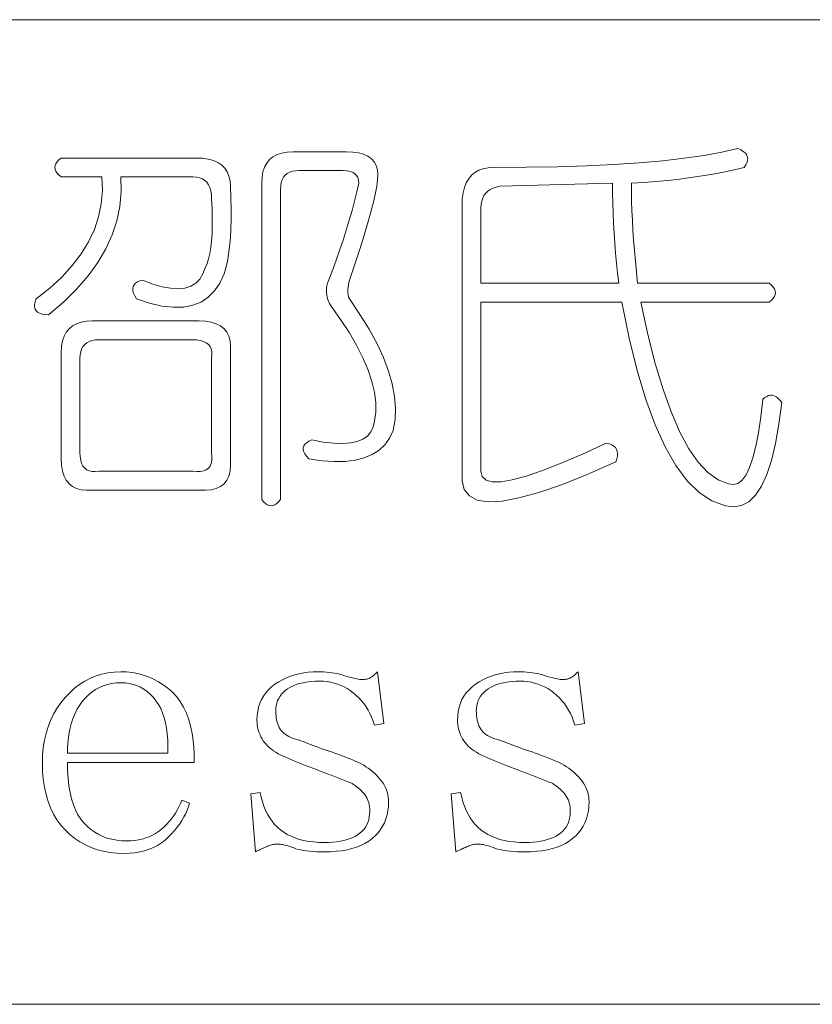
# Model space of a CAD drawing. Extents: x 1 to 297, y 1 to 210.
# Tile 6 of 171: x 13.29 to 17.63, y 29.56 to 34.95. Entities that reach past the tile are written whole.
import ezdxf

# ---------------------------------------------------------------- set-up
doc = ezdxf.new("R2010")
doc.units = 0

msp = doc.modelspace()

# ---------------------------------------------------------------- linework, layer by layer
at = {"color": 7, "lineweight": 13}
for p, q in [((1.3055, 34.9534), (219.3213, 34.9534)), ((1.3055, 29.5649), (219.3213, 29.5649))]:
    msp.add_line(p, q, dxfattribs=at)
for points in [[(14.7855, 34.2306), (15.0769, 34.2306), (15.1126, 34.229), (15.1441, 34.2244), (15.1716, 34.2167), (15.1949, 34.2059), (15.2141, 34.192), (15.2292, 34.175), (15.2401, 34.155), (15.247, 34.1318), (15.2497, 34.1056), (15.2484, 34.0763), (15.2437, 34.043), (15.2367, 34.005), (15.2273, 33.9621), (15.2154, 33.9145), (15.2012, 33.862), (15.1846, 33.8047), (15.1656, 33.7427), (15.1441, 33.6758), (15.1203, 33.6042), (15.0941, 33.5277), (15.091, 33.5143), (15.0886, 33.5017), (15.0869, 33.4897), (15.0858, 33.4783), (15.0855, 33.4677), (15.0858, 33.4578), (15.0869, 33.4485), (15.0886, 33.4399), (15.091, 33.4321), (15.0941, 33.4249), (15.152, 33.3405), (15.2024, 33.2589), (15.2453, 33.1801), (15.2806, 33.1039), (15.3084, 33.0306), (15.3286, 32.9599), (15.3413, 32.8921), (15.3464, 32.8269), (15.344, 32.7645), (15.3341, 32.7049), (15.314, 32.6632), (15.2881, 32.6274), (15.2564, 32.5974), (15.2189, 32.5732), (15.1755, 32.5549), (15.1263, 32.5423), (15.0713, 32.5357), (15.0104, 32.5348), (14.9437, 32.5398), (14.8712, 32.5506), (14.859, 32.5639), (14.85, 32.5766), (14.844, 32.5886), (14.841, 32.5999), (14.8412, 32.6106), (14.8445, 32.6205), (14.8508, 32.6298), (14.8602, 32.6383), (14.8728, 32.6462), (14.8884, 32.6534), (14.9504, 32.6421), (15.0063, 32.6356), (15.056, 32.6339), (15.0996, 32.637), (15.1369, 32.6449), (15.1681, 32.6575), (15.1932, 32.675), (15.212, 32.6973), (15.2247, 32.7244), (15.2312, 32.7563), (15.2381, 32.8058), (15.2381, 32.8585), (15.2312, 32.9142), (15.2175, 32.973), (15.1969, 33.0349), (15.1695, 33.0998), (15.1352, 33.1679), (15.0941, 33.239), (15.0461, 33.3133), (14.9912, 33.3906), (14.9849, 33.401), (14.9796, 33.4118), (14.9753, 33.423), (14.972, 33.4345), (14.9698, 33.4463), (14.9686, 33.4585), (14.9684, 33.471), (14.9693, 33.4838), (14.9712, 33.497), (14.9741, 33.5106), (14.9974, 33.5716), (15.0193, 33.6313), (15.0399, 33.6895), (15.0591, 33.7465), (15.0769, 33.802), (15.0934, 33.8562), (15.1085, 33.909), (15.1222, 33.9604), (15.1345, 34.0105), (15.1455, 34.0591), (15.1446, 34.0722), (15.1421, 34.0838), (15.1378, 34.0941), (15.1318, 34.103), (15.1241, 34.1106), (15.1146, 34.1167), (15.1035, 34.1215), (15.0906, 34.125), (15.0761, 34.127), (15.0598, 34.1277), (14.8198, 34.1277), (14.8002, 34.1267), (14.7828, 34.1236), (14.7673, 34.1185), (14.754, 34.1113), (14.7426, 34.102), (14.7334, 34.0907), (14.7262, 34.0773), (14.721, 34.0619), (14.718, 34.0444), (14.7169, 34.0249), (14.7169, 32.3277), (14.7066, 32.3154), (14.6964, 32.3058), (14.6861, 32.2989), (14.6758, 32.2948), (14.6655, 32.2934), (14.6552, 32.2948), (14.6449, 32.2989), (14.6346, 32.3058), (14.6244, 32.3154), (14.6141, 32.3277), (14.6141, 34.0591), (14.6158, 34.0917), (14.6209, 34.1209), (14.6295, 34.1466), (14.6415, 34.1689), (14.6569, 34.1877), (14.6758, 34.2031), (14.6981, 34.2151), (14.7238, 34.2237), (14.7529, 34.2289)], [(17.2198, 34.2477), (17.2356, 34.2405), (17.2486, 34.2326), (17.2589, 34.2241), (17.2664, 34.2148), (17.2712, 34.2049), (17.2733, 34.1942), (17.2726, 34.1829), (17.2692, 34.1709), (17.263, 34.1582), (17.2541, 34.1449), (17.1985, 34.1317), (17.1416, 34.1195), (17.0833, 34.1083), (17.0237, 34.0982), (16.9626, 34.0891), (16.9002, 34.0811), (16.8365, 34.0741), (16.7713, 34.0681), (16.7048, 34.0631), (16.6369, 34.0591), (16.6373, 34.0105), (16.6383, 33.9604), (16.64, 33.909), (16.6424, 33.8562), (16.6455, 33.802), (16.6493, 33.7465), (16.6537, 33.6895), (16.6589, 33.6313), (16.6647, 33.5716), (16.6712, 33.5106), (17.3912, 33.5106), (17.4036, 33.5003), (17.4132, 33.49), (17.42, 33.4797), (17.4241, 33.4694), (17.4255, 33.4591), (17.4241, 33.4489), (17.42, 33.4386), (17.4132, 33.4283), (17.4036, 33.418), (17.3912, 33.4077), (16.6884, 33.4077), (16.7271, 33.2311), (16.7679, 33.0717), (16.8108, 32.9294), (16.8557, 32.8043), (16.9026, 32.6963), (16.9517, 32.6054), (17.0028, 32.5317), (17.0559, 32.4751), (17.1111, 32.4357), (17.1684, 32.4134), (17.1949, 32.4088), (17.2198, 32.4155), (17.2429, 32.4335), (17.2644, 32.4628), (17.2841, 32.5034), (17.3021, 32.5554), (17.3184, 32.6186), (17.3329, 32.6932), (17.3458, 32.7791), (17.3569, 32.8763), (17.3672, 32.8854), (17.3775, 32.8921), (17.3878, 32.8963), (17.3981, 32.8982), (17.4084, 32.8977), (17.4186, 32.8948), (17.4289, 32.8895), (17.4392, 32.8818), (17.4495, 32.8717), (17.4598, 32.8591), (17.4444, 32.7393), (17.4255, 32.6335), (17.4032, 32.5418), (17.3775, 32.4642), (17.3484, 32.4006), (17.3158, 32.351), (17.2798, 32.3155), (17.2404, 32.2941), (17.1975, 32.2867), (17.1512, 32.2934), (17.0777, 32.32), (17.0079, 32.3654), (16.9419, 32.4297), (16.8797, 32.5129), (16.8212, 32.6149), (16.7665, 32.7357), (16.7156, 32.8754), (16.6685, 33.034), (16.6251, 33.2114), (16.5855, 33.4077), (15.8141, 33.4077), (15.8141, 32.482), (15.8209, 32.4527), (15.8415, 32.4333), (15.8758, 32.4239), (15.9238, 32.4244), (15.9855, 32.4349), (16.0609, 32.4553), (16.1501, 32.4856), (16.2529, 32.5259), (16.3695, 32.5761), (16.4998, 32.6363), (16.5157, 32.6322), (16.5293, 32.6267), (16.5404, 32.6198), (16.5492, 32.6116), (16.5555, 32.602), (16.5594, 32.591), (16.561, 32.5787), (16.5601, 32.565), (16.5569, 32.5499), (16.5512, 32.5334), (16.3947, 32.4645), (16.2543, 32.4086), (16.13, 32.3658), (16.0218, 32.3359), (15.9298, 32.3191), (15.8538, 32.3154), (15.794, 32.3246), (15.7503, 32.3469), (15.7227, 32.3822), (15.7112, 32.4306), (15.7112, 33.9734), (15.716, 34.006), (15.7236, 34.0351), (15.7338, 34.0609), (15.7469, 34.0831), (15.7626, 34.102), (15.7812, 34.1174), (15.8024, 34.1294), (15.8264, 34.138), (15.8532, 34.1431), (15.8826, 34.1449), (16.0626, 34.1459), (16.2324, 34.149), (16.3918, 34.1541), (16.5409, 34.1613), (16.6798, 34.1706), (16.8084, 34.1819), (16.9266, 34.1953), (17.0346, 34.2107), (17.1324, 34.2282)], [(13.5169, 34.1963), (14.2541, 34.1963), (14.2899, 34.1947), (14.322, 34.1901), (14.3502, 34.1824), (14.3748, 34.1716), (14.3955, 34.1577), (14.4125, 34.1407), (14.4257, 34.1207), (14.4351, 34.0975), (14.4408, 34.0713), (14.4426, 34.042), (14.4454, 33.9786), (14.4468, 33.9186), (14.4468, 33.862), (14.4454, 33.8089), (14.4426, 33.7591), (14.4385, 33.7129), (14.433, 33.67), (14.4262, 33.6306), (14.418, 33.5946), (14.4084, 33.562), (14.385, 33.5113), (14.3562, 33.4687), (14.322, 33.4345), (14.2822, 33.4084), (14.2369, 33.3906), (14.1862, 33.381), (14.13, 33.3796), (14.0682, 33.3865), (14.001, 33.4015), (13.9284, 33.4249), (13.9194, 33.4413), (13.9133, 33.4564), (13.9098, 33.4701), (13.9092, 33.4825), (13.9112, 33.4934), (13.916, 33.503), (13.9236, 33.5113), (13.9338, 33.5181), (13.9469, 33.5236), (13.9626, 33.5277), (14.0185, 33.5068), (14.0696, 33.4921), (14.1159, 33.4835), (14.1574, 33.4811), (14.1941, 33.4849), (14.226, 33.4948), (14.253, 33.5109), (14.2753, 33.5332), (14.2928, 33.5617), (14.3055, 33.5963), (14.3151, 33.6186), (14.3233, 33.6443), (14.3302, 33.6734), (14.3357, 33.706), (14.3398, 33.742), (14.3425, 33.7814), (14.3439, 33.8243), (14.3439, 33.8706), (14.3425, 33.9203), (14.3398, 33.9734), (14.3388, 33.9962), (14.3357, 34.0166), (14.3305, 34.0346), (14.3233, 34.0502), (14.3141, 34.0634), (14.3028, 34.0742), (14.2894, 34.0826), (14.274, 34.0886), (14.2565, 34.0922), (14.2369, 34.0934), (13.8426, 34.0934), (13.8449, 34.0118), (13.8378, 33.9316), (13.8216, 33.8527), (13.796, 33.7753), (13.7612, 33.6991), (13.7172, 33.6244), (13.6638, 33.551), (13.6013, 33.479), (13.5294, 33.4084), (13.4484, 33.3391), (13.4292, 33.34), (13.4127, 33.3426), (13.399, 33.3469), (13.388, 33.3529), (13.3798, 33.3606), (13.3743, 33.37), (13.3716, 33.3811), (13.3716, 33.394), (13.3743, 33.4086), (13.3798, 33.4249), (13.4544, 33.484), (13.5204, 33.5449), (13.5778, 33.6074), (13.6266, 33.6717), (13.6669, 33.7377), (13.6986, 33.8054), (13.7218, 33.8749), (13.7364, 33.946), (13.7424, 34.0189), (13.7398, 34.0934), (13.5169, 34.0934), (13.5046, 34.1037), (13.495, 34.114), (13.4881, 34.1243), (13.484, 34.1346), (13.4826, 34.1449), (13.484, 34.1551), (13.4881, 34.1654), (13.495, 34.1757), (13.5046, 34.186)], [(16.5341, 34.0591), (15.9169, 34.042), (15.8974, 34.0377), (15.8799, 34.0317), (15.8645, 34.024), (15.8511, 34.0146), (15.8398, 34.0034), (15.8305, 33.9906), (15.8233, 33.976), (15.8182, 33.9597), (15.8151, 33.9417), (15.8141, 33.922), (15.8141, 33.5106), (16.5684, 33.5106), (16.5618, 33.5654), (16.556, 33.6203), (16.5509, 33.6751), (16.5464, 33.73), (16.5426, 33.7849), (16.5396, 33.8397), (16.5372, 33.8946), (16.5354, 33.9494), (16.5344, 34.0043)], [(13.6884, 33.3049), (14.2712, 33.3049), (14.3069, 33.3031), (14.3384, 33.298), (14.3658, 33.2894), (14.3892, 33.2774), (14.4084, 33.262), (14.4234, 33.2431), (14.4344, 33.2209), (14.4413, 33.1951), (14.444, 33.166), (14.4426, 33.1334), (14.4426, 32.5506), (14.444, 32.5149), (14.4413, 32.4834), (14.4344, 32.4559), (14.4234, 32.4326), (14.4084, 32.4134), (14.3892, 32.3983), (14.3658, 32.3874), (14.3384, 32.3805), (14.3069, 32.3778), (14.2712, 32.3791), (13.6884, 32.3791), (13.6558, 32.3778), (13.6266, 32.3805), (13.6009, 32.3874), (13.5786, 32.3983), (13.5598, 32.4134), (13.5444, 32.4326), (13.5324, 32.4559), (13.5238, 32.4834), (13.5186, 32.5149), (13.5169, 32.5506), (13.5169, 33.1334), (13.5186, 33.166), (13.5238, 33.1951), (13.5324, 33.2209), (13.5444, 33.2431), (13.5598, 33.262), (13.5786, 33.2774), (13.6009, 33.2894), (13.6266, 33.298), (13.6558, 33.3031)], [(14.2369, 33.202), (13.7226, 33.202), (13.7031, 33.201), (13.6856, 33.1979), (13.6702, 33.1927), (13.6568, 33.1855), (13.6455, 33.1763), (13.6362, 33.165), (13.629, 33.1516), (13.6239, 33.1362), (13.6208, 33.1187), (13.6198, 33.0991), (13.6198, 32.5849), (13.6208, 32.5622), (13.6239, 32.5423), (13.629, 32.5252), (13.6362, 32.5108), (13.6455, 32.4991), (13.6568, 32.4902), (13.6702, 32.4841), (13.6856, 32.4806), (13.7031, 32.4799), (13.7226, 32.482), (14.2369, 32.482), (14.2596, 32.4799), (14.2794, 32.4806), (14.2966, 32.4841), (14.311, 32.4902), (14.3226, 32.4991), (14.3316, 32.5108), (14.3377, 32.5252), (14.3412, 32.5423), (14.3418, 32.5622), (14.3398, 32.5849), (14.3398, 33.0991), (14.3418, 33.1187), (14.3412, 33.1362), (14.3377, 33.1516), (14.3316, 33.165), (14.3226, 33.1763), (14.311, 33.1855), (14.2966, 33.1927), (14.2794, 33.1979), (14.2596, 33.201)], [(13.5512, 30.8877), (13.5521, 30.8428), (13.5548, 30.8005), (13.5593, 30.7608), (13.5656, 30.7238), (13.5737, 30.6895), (13.5836, 30.6578), (13.5953, 30.6288), (13.6088, 30.6025), (13.6241, 30.5788), (13.6412, 30.5577), (13.6598, 30.539), (13.6794, 30.5222), (13.7002, 30.5074), (13.7221, 30.4946), (13.7451, 30.4838), (13.7693, 30.4749), (13.7945, 30.468), (13.8209, 30.4631), (13.8483, 30.4601), (13.8769, 30.4591), (13.8989, 30.4598), (13.9201, 30.4617), (13.9407, 30.4649), (13.9606, 30.4694), (13.9798, 30.4752), (13.9983, 30.4823), (14.0161, 30.4906), (14.0333, 30.5003), (14.0497, 30.5112), (14.0655, 30.5234), (14.0805, 30.5366), (14.0946, 30.5503), (14.1079, 30.5647), (14.1204, 30.5797), (14.1319, 30.5952), (14.1426, 30.6114), (14.1525, 30.6281), (14.1615, 30.6455), (14.1696, 30.6634), (14.1769, 30.682), (14.2198, 30.6649), (14.214, 30.646), (14.2069, 30.6273), (14.1986, 30.6087), (14.1889, 30.5901), (14.178, 30.5716), (14.1658, 30.5533), (14.1523, 30.535), (14.1375, 30.5167), (14.1214, 30.4986), (14.1041, 30.4806), (14.0854, 30.4635), (14.0655, 30.4482), (14.0443, 30.4347), (14.0218, 30.423), (13.998, 30.4131), (13.9729, 30.405), (13.9466, 30.3987), (13.9189, 30.3942), (13.89, 30.3915), (13.8598, 30.3906), (13.8211, 30.3919), (13.7838, 30.3957), (13.7481, 30.4021), (13.7137, 30.4111), (13.6809, 30.4227), (13.6494, 30.4369), (13.6195, 30.4536), (13.591, 30.4729), (13.5639, 30.4947), (13.5384, 30.5191), (13.5147, 30.546), (13.4936, 30.575), (13.475, 30.6063), (13.4588, 30.6398), (13.4451, 30.6756), (13.434, 30.7135), (13.4253, 30.7537), (13.419, 30.7962), (13.4153, 30.8408), (13.4141, 30.8877), (13.4153, 30.9298), (13.419, 30.9705), (13.4253, 31.0097), (13.434, 31.0475), (13.4451, 31.0838), (13.4588, 31.1186), (13.475, 31.152), (13.4936, 31.1839), (13.5147, 31.2144), (13.5384, 31.2434), (13.5638, 31.2703), (13.5903, 31.2943), (13.6179, 31.3156), (13.6467, 31.3339), (13.6766, 31.3495), (13.7076, 31.3622), (13.7397, 31.3721), (13.7729, 31.3792), (13.8072, 31.3834), (13.8426, 31.3849), (13.8748, 31.3837), (13.9061, 31.3804), (13.9365, 31.3748), (13.9661, 31.367), (13.9948, 31.357), (14.0226, 31.3447), (14.0496, 31.3303), (14.0758, 31.3135), (14.1011, 31.2946), (14.1255, 31.2734), (14.1483, 31.2495), (14.1687, 31.2223), (14.1867, 31.1919), (14.2023, 31.1582), (14.2155, 31.1213), (14.2263, 31.0811), (14.2347, 31.0376), (14.2407, 30.9909), (14.2443, 30.9409), (14.2455, 30.8877)], [(14.5884, 31.1191), (14.5893, 31.1443), (14.5923, 31.1682), (14.5972, 31.1909), (14.6041, 31.2124), (14.613, 31.2327), (14.6238, 31.2518), (14.6367, 31.2697), (14.6514, 31.2865), (14.6682, 31.302), (14.6869, 31.3163), (14.707, 31.3293), (14.7279, 31.341), (14.7495, 31.3513), (14.772, 31.3602), (14.7951, 31.3677), (14.8191, 31.3739), (14.8438, 31.3787), (14.8693, 31.3821), (14.8956, 31.3842), (14.9226, 31.3849), (14.938, 31.3846), (14.9532, 31.384), (14.9682, 31.3829), (14.983, 31.3814), (14.9976, 31.3795), (15.0121, 31.3771), (15.0264, 31.3744), (15.0406, 31.3711), (15.0546, 31.3675), (15.0684, 31.3634), (15.0816, 31.3594), (15.0941, 31.3557), (15.1056, 31.3525), (15.1164, 31.3497), (15.1262, 31.3474), (15.1352, 31.3454), (15.1434, 31.3439), (15.1506, 31.3429), (15.1571, 31.3422), (15.1626, 31.342), (15.1677, 31.3421), (15.1726, 31.3423), (15.1773, 31.3428), (15.1818, 31.3434), (15.1862, 31.3441), (15.1904, 31.3451), (15.1944, 31.3462), (15.1983, 31.3475), (15.202, 31.3489), (15.2055, 31.3506), (15.209, 31.3525), (15.2127, 31.3547), (15.2166, 31.3573), (15.2206, 31.3602), (15.2248, 31.3634), (15.2292, 31.367), (15.2337, 31.371), (15.2384, 31.3753), (15.2433, 31.3799), (15.2484, 31.3849), (15.2826, 31.102), (15.2312, 31.0934), (15.2239, 31.1152), (15.2156, 31.1361), (15.2064, 31.156), (15.1962, 31.175), (15.1851, 31.1931), (15.1731, 31.2102), (15.1601, 31.2263), (15.1462, 31.2415), (15.1313, 31.2558), (15.1155, 31.2691), (15.099, 31.2814), (15.0821, 31.2923), (15.0647, 31.3019), (15.0469, 31.3103), (15.0287, 31.3174), (15.0101, 31.3231), (14.991, 31.3276), (14.9715, 31.3309), (14.9516, 31.3328), (14.9312, 31.3334), (14.9094, 31.333), (14.8885, 31.3317), (14.8686, 31.3296), (14.8496, 31.3266), (14.8316, 31.3227), (14.8145, 31.318), (14.7983, 31.3124), (14.7831, 31.306), (14.7688, 31.2987), (14.7555, 31.2906), (14.7433, 31.2817), (14.7324, 31.2721), (14.7227, 31.2618), (14.7144, 31.2508), (14.7073, 31.2391), (14.7015, 31.2268), (14.697, 31.2138), (14.6938, 31.2001), (14.6919, 31.1857), (14.6912, 31.1706), (14.6915, 31.1572), (14.6924, 31.1443), (14.6939, 31.1321), (14.696, 31.1205), (14.6987, 31.1095), (14.702, 31.0991), (14.7059, 31.0893), (14.7104, 31.0801), (14.7155, 31.0714), (14.7212, 31.0634), (14.7277, 31.0559), (14.7351, 31.0489), (14.7435, 31.0422), (14.7528, 31.036), (14.763, 31.0302), (14.7742, 31.0249), (14.7863, 31.0199), (14.7994, 31.0154), (14.8134, 31.0114), (14.8284, 31.0077), (14.8407, 31.0025), (14.8536, 30.9973), (14.8671, 30.9919), (14.8812, 30.9865), (14.8959, 30.9809), (14.9112, 30.9753), (14.9271, 30.9696), (14.9436, 30.9638), (14.9607, 30.958), (14.9784, 30.952), (14.9962, 30.946), (15.0138, 30.9398), (15.0312, 30.9336), (15.0483, 30.9273), (15.0651, 30.9209), (15.0817, 30.9145), (15.0981, 30.9079), (15.1141, 30.9013), (15.1299, 30.8945), (15.1455, 30.8877), (15.159, 30.8806), (15.1721, 30.8731), (15.1847, 30.8652), (15.1969, 30.8569), (15.2087, 30.8481), (15.2201, 30.8389), (15.231, 30.8292), (15.2415, 30.8191), (15.2516, 30.8086), (15.2612, 30.7977), (15.2702, 30.7864), (15.2782, 30.7749), (15.2853, 30.7631), (15.2914, 30.7511), (15.2966, 30.7388), (15.3008, 30.7262), (15.3041, 30.7134), (15.3065, 30.7003), (15.3079, 30.687), (15.3084, 30.6734), (15.3075, 30.6483), (15.3048, 30.6242), (15.3003, 30.6013), (15.294, 30.5795), (15.2859, 30.5588), (15.276, 30.5392), (15.2643, 30.5207), (15.2508, 30.5034), (15.2355, 30.4871), (15.2184, 30.472), (15.1995, 30.4582), (15.1791, 30.4458), (15.157, 30.4348), (15.1333, 30.4254), (15.108, 30.4174), (15.081, 30.4108), (15.0525, 30.4057), (15.0222, 30.4021), (14.9904, 30.3999), (14.9569, 30.3991), (14.9352, 30.3994), (14.9146, 30.4), (14.8951, 30.4011), (14.8767, 30.4026), (14.8594, 30.4045), (14.8433, 30.4069), (14.8282, 30.4096), (14.8143, 30.4129), (14.8015, 30.4165), (14.7898, 30.4206), (14.7789, 30.4246), (14.7684, 30.4283), (14.7583, 30.4315), (14.7486, 30.4343), (14.7394, 30.4366), (14.7306, 30.4386), (14.7223, 30.4401), (14.7144, 30.4411), (14.7069, 30.4418), (14.6998, 30.442), (14.6946, 30.4419), (14.6893, 30.4415), (14.684, 30.4408), (14.6785, 30.4399), (14.673, 30.4388), (14.6674, 30.4374), (14.6617, 30.4357), (14.6559, 30.4338), (14.65, 30.4316), (14.6441, 30.4291), (14.638, 30.4265), (14.6319, 30.4238), (14.6257, 30.421), (14.6194, 30.4182), (14.613, 30.4152), (14.6065, 30.4122), (14.6, 30.409), (14.5933, 30.4058), (14.5866, 30.4025), (14.5798, 30.3991), (14.5541, 30.7163), (14.6055, 30.7249), (14.6112, 30.6981), (14.6182, 30.6727), (14.6263, 30.6487), (14.6357, 30.6261), (14.6462, 30.6049), (14.658, 30.585), (14.6709, 30.5665), (14.685, 30.5493), (14.7004, 30.5335), (14.7169, 30.5191), (14.7348, 30.5061), (14.754, 30.4945), (14.7745, 30.4842), (14.7965, 30.4753), (14.8198, 30.4677), (14.8445, 30.4615), (14.8705, 30.4567), (14.898, 30.4533), (14.9268, 30.4513), (14.9569, 30.4506), (14.9804, 30.451), (15.0027, 30.4523), (15.0239, 30.4544), (15.044, 30.4574), (15.063, 30.4613), (15.0809, 30.466), (15.0976, 30.4716), (15.1133, 30.478), (15.1278, 30.4853), (15.1412, 30.4934), (15.1534, 30.5024), (15.1644, 30.5123), (15.174, 30.523), (15.1824, 30.5346), (15.1894, 30.547), (15.1952, 30.5603), (15.1997, 30.5744), (15.2029, 30.5894), (15.2049, 30.6053), (15.2055, 30.622), (15.2052, 30.6338), (15.2041, 30.6451), (15.2024, 30.6561), (15.2, 30.6666), (15.1969, 30.6766), (15.1932, 30.6863), (15.1887, 30.6955), (15.1836, 30.7043), (15.1777, 30.7126), (15.1712, 30.7206), (15.1644, 30.7281), (15.1575, 30.7351), (15.1506, 30.7418), (15.1438, 30.748), (15.1369, 30.7538), (15.1301, 30.7591), (15.1232, 30.7641), (15.1164, 30.7686), (15.1095, 30.7726), (15.1026, 30.7763), (15.0853, 30.7832), (15.0677, 30.7902), (15.0497, 30.7972), (15.0313, 30.8044), (15.0126, 30.8116), (14.9936, 30.819), (14.9742, 30.8264), (14.9545, 30.8339), (14.9345, 30.8415), (14.9141, 30.8491), (14.8938, 30.8568), (14.874, 30.8644), (14.8547, 30.8719), (14.8359, 30.8793), (14.8176, 30.8866), (14.7999, 30.8939), (14.7827, 30.901), (14.766, 30.9081), (14.7498, 30.9151), (14.7341, 30.922), (14.7191, 30.929), (14.7049, 30.9364), (14.6916, 30.9441), (14.6792, 30.9522), (14.6676, 30.9606), (14.6569, 30.9693), (14.6471, 30.9784), (14.6381, 30.9878), (14.6299, 30.9976), (14.6226, 31.0077), (14.6161, 31.0181), (14.6103, 31.0286), (14.6052, 31.0393), (14.6007, 31.0502), (14.5969, 31.0613), (14.5938, 31.0725), (14.5914, 31.0839), (14.5897, 31.0955), (14.5887, 31.1072)], [(15.6855, 31.1191), (15.6865, 31.1443), (15.6894, 31.1682), (15.6944, 31.1909), (15.7013, 31.2124), (15.7101, 31.2327), (15.721, 31.2518), (15.7338, 31.2697), (15.7486, 31.2865), (15.7653, 31.302), (15.7841, 31.3163), (15.8042, 31.3293), (15.825, 31.341), (15.8467, 31.3513), (15.8691, 31.3602), (15.8923, 31.3677), (15.9162, 31.3739), (15.941, 31.3787), (15.9665, 31.3821), (15.9927, 31.3842), (16.0198, 31.3849), (16.0351, 31.3846), (16.0503, 31.384), (16.0653, 31.3829), (16.0801, 31.3814), (16.0948, 31.3795), (16.1093, 31.3771), (16.1236, 31.3744), (16.1377, 31.3711), (16.1517, 31.3675), (16.1655, 31.3634), (16.1788, 31.3594), (16.1912, 31.3557), (16.2028, 31.3525), (16.2135, 31.3497), (16.2234, 31.3474), (16.2324, 31.3454), (16.2405, 31.3439), (16.2478, 31.3429), (16.2542, 31.3422), (16.2598, 31.342), (16.2648, 31.3421), (16.2697, 31.3423), (16.2744, 31.3428), (16.279, 31.3434), (16.2834, 31.3441), (16.2876, 31.3451), (16.2916, 31.3462), (16.2954, 31.3475), (16.2991, 31.3489), (16.3026, 31.3506), (16.3062, 31.3525), (16.3098, 31.3547), (16.3137, 31.3573), (16.3177, 31.3602), (16.3219, 31.3634), (16.3263, 31.367), (16.3308, 31.371), (16.3356, 31.3753), (16.3404, 31.3799), (16.3455, 31.3849), (16.3798, 31.102), (16.3284, 31.0934), (16.321, 31.1152), (16.3128, 31.1361), (16.3035, 31.156), (16.2934, 31.175), (16.2823, 31.1931), (16.2702, 31.2102), (16.2573, 31.2263), (16.2433, 31.2415), (16.2285, 31.2558), (16.2126, 31.2691), (16.1961, 31.2814), (16.1792, 31.2923), (16.1619, 31.3019), (16.1441, 31.3103), (16.1259, 31.3174), (16.1072, 31.3231), (16.0881, 31.3276), (16.0686, 31.3309), (16.0487, 31.3328), (16.0284, 31.3334), (16.0065, 31.333), (15.9857, 31.3317), (15.9657, 31.3296), (15.9468, 31.3266), (15.9287, 31.3227), (15.9116, 31.318), (15.8955, 31.3124), (15.8802, 31.306), (15.866, 31.2987), (15.8526, 31.2906), (15.8404, 31.2817), (15.8295, 31.2721), (15.8199, 31.2618), (15.8115, 31.2508), (15.8044, 31.2391), (15.7986, 31.2268), (15.7941, 31.2138), (15.7909, 31.2001), (15.789, 31.1857), (15.7884, 31.1706), (15.7887, 31.1572), (15.7896, 31.1443), (15.7911, 31.1321), (15.7932, 31.1205), (15.7959, 31.1095), (15.7992, 31.0991), (15.8031, 31.0893), (15.8076, 31.0801), (15.8127, 31.0714), (15.8184, 31.0634), (15.8248, 31.0559), (15.8322, 31.0489), (15.8406, 31.0422), (15.8499, 31.036), (15.8601, 31.0302), (15.8713, 31.0249), (15.8835, 31.0199), (15.8965, 31.0154), (15.9105, 31.0114), (15.9255, 31.0077), (15.9378, 31.0025), (15.9507, 30.9973), (15.9642, 30.9919), (15.9783, 30.9865), (15.993, 30.9809), (16.0083, 30.9753), (16.0242, 30.9696), (16.0407, 30.9638), (16.0578, 30.958), (16.0755, 30.952), (16.0934, 30.946), (16.111, 30.9398), (16.1283, 30.9336), (16.1454, 30.9273), (16.1623, 30.9209), (16.1789, 30.9145), (16.1952, 30.9079), (16.2113, 30.9013), (16.2271, 30.8945), (16.2426, 30.8877), (16.2561, 30.8806), (16.2692, 30.8731), (16.2819, 30.8652), (16.2941, 30.8569), (16.3059, 30.8481), (16.3172, 30.8389), (16.3281, 30.8292), (16.3386, 30.8191), (16.3487, 30.8086), (16.3584, 30.7977), (16.3673, 30.7864), (16.3753, 30.7749), (16.3824, 30.7631), (16.3885, 30.7511), (16.3937, 30.7388), (16.398, 30.7262), (16.4013, 30.7134), (16.4036, 30.7003), (16.405, 30.687), (16.4055, 30.6734), (16.4046, 30.6483), (16.4019, 30.6242), (16.3974, 30.6013), (16.3911, 30.5795), (16.383, 30.5588), (16.3731, 30.5392), (16.3614, 30.5207), (16.3479, 30.5034), (16.3326, 30.4871), (16.3155, 30.472), (16.2967, 30.4582), (16.2762, 30.4458), (16.2542, 30.4348), (16.2305, 30.4254), (16.2051, 30.4174), (16.1782, 30.4108), (16.1496, 30.4057), (16.1194, 30.4021), (16.0875, 30.3999), (16.0541, 30.3991), (16.0323, 30.3994), (16.0117, 30.4), (15.9922, 30.4011), (15.9738, 30.4026), (15.9566, 30.4045), (15.9404, 30.4069), (15.9254, 30.4096), (15.9114, 30.4129), (15.8986, 30.4165), (15.8869, 30.4206), (15.876, 30.4246), (15.8655, 30.4283), (15.8554, 30.4315), (15.8458, 30.4343), (15.8366, 30.4366), (15.8278, 30.4386), (15.8194, 30.4401), (15.8115, 30.4411), (15.804, 30.4418), (15.7969, 30.442), (15.7917, 30.4419), (15.7865, 30.4415), (15.7811, 30.4408), (15.7757, 30.4399), (15.7701, 30.4388), (15.7645, 30.4374), (15.7588, 30.4357), (15.753, 30.4338), (15.7472, 30.4316), (15.7412, 30.4291), (15.7352, 30.4265), (15.729, 30.4238), (15.7228, 30.421), (15.7165, 30.4182), (15.7101, 30.4152), (15.7037, 30.4122), (15.6971, 30.409), (15.6905, 30.4058), (15.6837, 30.4025), (15.6769, 30.3991), (15.6512, 30.7163), (15.7026, 30.7249), (15.7084, 30.6981), (15.7153, 30.6727), (15.7235, 30.6487), (15.7328, 30.6261), (15.7434, 30.6049), (15.7551, 30.585), (15.768, 30.5665), (15.7822, 30.5493), (15.7975, 30.5335), (15.8141, 30.5191), (15.8319, 30.5061), (15.8511, 30.4945), (15.8717, 30.4842), (15.8936, 30.4753), (15.9169, 30.4677), (15.9416, 30.4615), (15.9677, 30.4567), (15.9951, 30.4533), (16.0239, 30.4513), (16.0541, 30.4506), (16.0775, 30.451), (16.0998, 30.4523), (16.1211, 30.4544), (16.1412, 30.4574), (16.1601, 30.4613), (16.178, 30.466), (16.1948, 30.4716), (16.2104, 30.478), (16.2249, 30.4853), (16.2384, 30.4934), (16.2506, 30.5024), (16.2615, 30.5123), (16.2711, 30.523), (16.2795, 30.5346), (16.2866, 30.547), (16.2924, 30.5603), (16.2969, 30.5744), (16.3001, 30.5894), (16.302, 30.6053), (16.3026, 30.622), (16.3023, 30.6338), (16.3013, 30.6451), (16.2996, 30.6561), (16.2972, 30.6666), (16.2941, 30.6766), (16.2903, 30.6863), (16.2858, 30.6955), (16.2807, 30.7043), (16.2749, 30.7126), (16.2684, 30.7206), (16.2615, 30.7281), (16.2546, 30.7351), (16.2478, 30.7418), (16.2409, 30.748), (16.2341, 30.7538), (16.2272, 30.7591), (16.2204, 30.7641), (16.2135, 30.7686), (16.2066, 30.7726), (16.1998, 30.7763), (16.1825, 30.7832), (16.1648, 30.7902), (16.1468, 30.7972), (16.1285, 30.8044), (16.1098, 30.8116), (16.0908, 30.819), (16.0714, 30.8264), (16.0517, 30.8339), (16.0316, 30.8415), (16.0112, 30.8491), (15.9909, 30.8568), (15.9711, 30.8644), (15.9518, 30.8719), (15.933, 30.8793), (15.9148, 30.8866), (15.897, 30.8939), (15.8798, 30.901), (15.8631, 30.9081), (15.8469, 30.9151), (15.8312, 30.922), (15.8162, 30.929), (15.8021, 30.9364), (15.7888, 30.9441), (15.7764, 30.9522), (15.7648, 30.9606), (15.7541, 30.9693), (15.7442, 30.9784), (15.7352, 30.9878), (15.7271, 30.9976), (15.7198, 31.0077), (15.7133, 31.0181), (15.7074, 31.0286), (15.7023, 31.0393), (15.6978, 31.0502), (15.6941, 31.0613), (15.691, 31.0725), (15.6886, 31.0839), (15.6869, 31.0955), (15.6858, 31.1072)], [(14.0998, 30.9391), (14.1007, 30.976), (14.1, 31.011), (14.0976, 31.0442), (14.0936, 31.0756), (14.088, 31.1052), (14.0808, 31.133), (14.0719, 31.159), (14.0614, 31.1833), (14.0493, 31.2057), (14.0355, 31.2263), (14.0205, 31.245), (14.0045, 31.2618), (13.9875, 31.2766), (13.9697, 31.2894), (13.9509, 31.3002), (13.9311, 31.3091), (13.9104, 31.316), (13.8888, 31.3209), (13.8662, 31.3239), (13.8426, 31.3249), (13.8174, 31.3238), (13.7931, 31.3207), (13.7697, 31.3156), (13.7473, 31.3084), (13.7259, 31.2991), (13.7053, 31.2878), (13.6857, 31.2745), (13.6671, 31.259), (13.6494, 31.2415), (13.6326, 31.222), (13.6172, 31.2007), (13.6033, 31.1778), (13.5911, 31.1533), (13.5805, 31.1274), (13.5716, 31.0999), (13.5642, 31.0708), (13.5585, 31.0402), (13.5545, 31.0081), (13.552, 30.9744), (13.5512, 30.9391)]]:
    msp.add_lwpolyline(points, close=True, dxfattribs=at)

doc.saveas('drawing.dxf')
